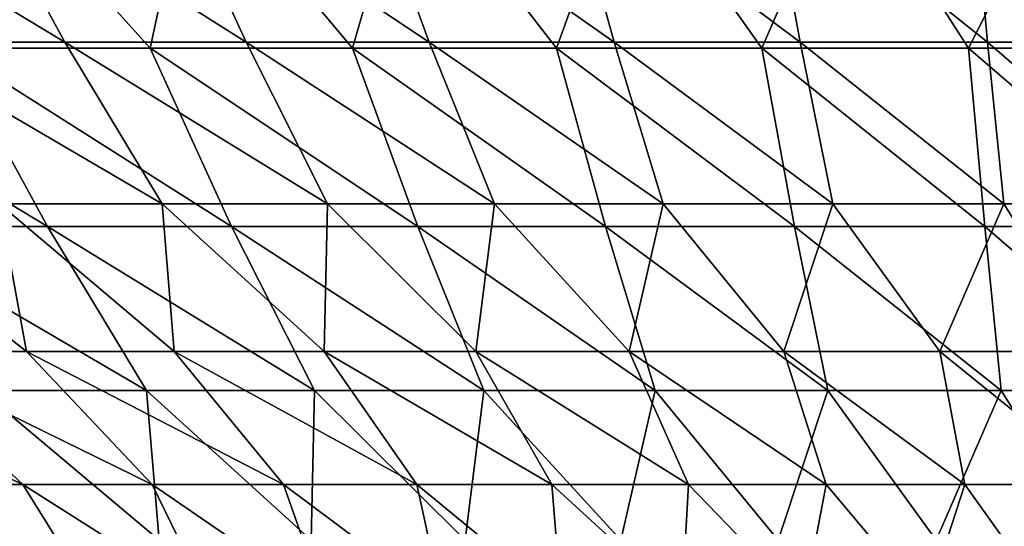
# Model space of a CAD drawing. Header units: millimetres. Extents: x -125 to 125, y 3898 to 4025.
# Tile 61 of 256: x -15 to -5, y 3907 to 3912. Entities that reach past the tile are written whole.
import ezdxf

# ---------------------------------------------------------------- set-up
doc = ezdxf.new("R2010")
doc.units = ezdxf.units.MM
doc.header["$LTSCALE"] = 2.2935
for name, color, linetype in [('2', 7, 'CONTINUOUS'), ('3', 7, 'CONTINUOUS'), ('4', 7, 'CONTINUOUS'), ('5', 7, 'CONTINUOUS')]:
    doc.layers.add(name, color=color, linetype=linetype)

msp = doc.modelspace()

# ---------------------------------------------------------------- linework, layer by layer
at = {"layer": '2', "color": 36, "linetype": 'Continuous', "true_color": 0x833d1e}
for points in [[(-13.6702, 3911.8769, 51.3934), (-15.4253, 3913.8274, 55.0247), (-15.7004, 3911.8769, 50.81), (-13.6702, 3911.8769, 51.3934)], [(-13.2505, 3913.8274, 55.5885), (-15.4253, 3913.8274, 55.0247), (-13.6702, 3911.8769, 51.3934), (-13.2505, 3913.8274, 55.5885)], [(-11.6185, 3911.8769, 51.8957), (-13.2505, 3913.8274, 55.5885), (-13.6702, 3911.8769, 51.3934), (-11.6185, 3911.8769, 51.8957)], [(-11.0552, 3913.8274, 56.0664), (-13.2505, 3913.8274, 55.5885), (-11.6185, 3911.8769, 51.8957), (-11.0552, 3913.8274, 56.0664)], [(-9.5485, 3911.8769, 52.3162), (-11.0552, 3913.8274, 56.0664), (-11.6185, 3911.8769, 51.8957), (-9.5485, 3911.8769, 52.3162)], [(-8.8428, 3913.8274, 56.4576), (-11.0552, 3913.8274, 56.0664), (-9.5485, 3911.8769, 52.3162), (-8.8428, 3913.8274, 56.4576)], [(-7.4634, 3911.8769, 52.6541), (-8.8428, 3913.8274, 56.4576), (-9.5485, 3911.8769, 52.3162), (-7.4634, 3911.8769, 52.6541)], [(-6.6168, 3913.8274, 56.7615), (-8.8428, 3913.8274, 56.4576), (-7.4634, 3911.8769, 52.6541), (-6.6168, 3913.8274, 56.7615)], [(-5.3666, 3911.8769, 52.909), (-6.6168, 3913.8274, 56.7615), (-7.4634, 3911.8769, 52.6541), (-5.3666, 3911.8769, 52.909)], [(-4.3805, 3913.8274, 56.9778), (-6.6168, 3913.8274, 56.7615), (-5.3666, 3911.8769, 52.909), (-4.3805, 3913.8274, 56.9778)], [(-3.2612, 3911.8769, 53.0803), (-4.3805, 3913.8274, 56.9778), (-5.3666, 3911.8769, 52.909), (-3.2612, 3911.8769, 53.0803)], [(-15.7004, 3911.8769, 50.81), (-17.7057, 3911.8769, 50.1464), (-14.7108, 3910.0677, 46.8953), (-15.7004, 3911.8769, 50.81)], [(-14.7108, 3910.0677, 46.8953), (-17.7057, 3911.8769, 50.1464), (-16.5553, 3910.0677, 46.2763), (-14.7108, 3910.0677, 46.8953)], [(-13.6702, 3911.8769, 51.3934), (-15.7004, 3911.8769, 50.81), (-12.8433, 3910.0677, 47.4407), (-13.6702, 3911.8769, 51.3934)], [(-12.8433, 3910.0677, 47.4407), (-15.7004, 3911.8769, 50.81), (-14.7108, 3910.0677, 46.8953), (-12.8433, 3910.0677, 47.4407)], [(-11.6185, 3911.8769, 51.8957), (-13.6702, 3911.8769, 51.3934), (-10.9556, 3910.0677, 47.9119), (-11.6185, 3911.8769, 51.8957)], [(-10.9556, 3910.0677, 47.9119), (-13.6702, 3911.8769, 51.3934), (-12.8433, 3910.0677, 47.4407), (-10.9556, 3910.0677, 47.9119)], [(-9.5485, 3911.8769, 52.3162), (-11.6185, 3911.8769, 51.8957), (-9.0508, 3910.0677, 48.3079), (-9.5485, 3911.8769, 52.3162)], [(-9.0508, 3910.0677, 48.3079), (-11.6185, 3911.8769, 51.8957), (-10.9556, 3910.0677, 47.9119), (-9.0508, 3910.0677, 48.3079)], [(-7.4634, 3911.8769, 52.6541), (-9.5485, 3911.8769, 52.3162), (-7.1318, 3910.0677, 48.6283), (-7.4634, 3911.8769, 52.6541)], [(-7.1318, 3910.0677, 48.6283), (-9.5485, 3911.8769, 52.3162), (-9.0508, 3910.0677, 48.3079), (-7.1318, 3910.0677, 48.6283)], [(-5.3666, 3911.8769, 52.909), (-7.4634, 3911.8769, 52.6541), (-5.2016, 3910.0677, 48.8725), (-5.3666, 3911.8769, 52.909)], [(-5.2016, 3910.0677, 48.8725), (-7.4634, 3911.8769, 52.6541), (-7.1318, 3910.0677, 48.6283), (-5.2016, 3910.0677, 48.8725)], [(-3.2612, 3911.8769, 53.0803), (-5.3666, 3911.8769, 52.909), (-3.2632, 3910.0677, 49.04), (-3.2612, 3911.8769, 53.0803)], [(-3.2632, 3910.0677, 49.04), (-5.3666, 3911.8769, 52.909), (-5.2016, 3910.0677, 48.8725), (-3.2632, 3910.0677, 49.04)], [(-14.7108, 3910.0677, 46.8953), (-16.5553, 3910.0677, 46.2763), (-13.7065, 3908.4022, 42.9197), (-14.7108, 3910.0677, 46.8953)], [(-13.7065, 3908.4022, 42.9197), (-16.5553, 3910.0677, 46.2763), (-15.3876, 3908.4022, 42.346), (-13.7065, 3908.4022, 42.9197)], [(-12.8433, 3910.0677, 47.4407), (-14.7108, 3910.0677, 46.8953), (-12.004, 3908.4022, 43.4266), (-12.8433, 3910.0677, 47.4407)], [(-12.004, 3908.4022, 43.4266), (-14.7108, 3910.0677, 46.8953), (-13.7065, 3908.4022, 42.9197), (-12.004, 3908.4022, 43.4266)], [(-10.9556, 3910.0677, 47.9119), (-12.8433, 3910.0677, 47.4407), (-10.283, 3908.4022, 43.866), (-10.9556, 3910.0677, 47.9119)], [(-10.283, 3908.4022, 43.866), (-12.8433, 3910.0677, 47.4407), (-12.004, 3908.4022, 43.4266), (-10.283, 3908.4022, 43.866)], [(-9.0508, 3910.0677, 48.3079), (-10.9556, 3910.0677, 47.9119), (-8.5459, 3908.4022, 44.2372), (-9.0508, 3910.0677, 48.3079)], [(-8.5459, 3908.4022, 44.2372), (-10.9556, 3910.0677, 47.9119), (-10.283, 3908.4022, 43.866), (-8.5459, 3908.4022, 44.2372)], [(-7.1318, 3910.0677, 48.6283), (-9.0508, 3910.0677, 48.3079), (-6.7955, 3908.4022, 44.5397), (-7.1318, 3910.0677, 48.6283)], [(-6.7955, 3908.4022, 44.5397), (-9.0508, 3910.0677, 48.3079), (-8.5459, 3908.4022, 44.2372), (-6.7955, 3908.4022, 44.5397)], [(-5.2016, 3910.0677, 48.8725), (-7.1318, 3910.0677, 48.6283), (-5.0346, 3908.4022, 44.7729), (-5.2016, 3910.0677, 48.8725)], [(-5.0346, 3908.4022, 44.7729), (-7.1318, 3910.0677, 48.6283), (-6.7955, 3908.4022, 44.5397), (-5.0346, 3908.4022, 44.7729)], [(-3.2632, 3910.0677, 49.04), (-5.2016, 3910.0677, 48.8725), (-3.2659, 3908.4022, 44.9366), (-3.2632, 3910.0677, 49.04)], [(-3.2659, 3908.4022, 44.9366), (-5.2016, 3910.0677, 48.8725), (-5.0346, 3908.4022, 44.7729), (-3.2659, 3908.4022, 44.9366)], [(-13.7065, 3908.4022, 42.9197), (-15.3876, 3908.4022, 42.346), (-13.5802, 3906.8825, 38.5854), (-13.7065, 3908.4022, 42.9197)], [(-13.5802, 3906.8825, 38.5854), (-15.3876, 3908.4022, 42.346), (-15.103, 3906.8825, 38.0152), (-13.5802, 3906.8825, 38.5854)], [(-12.004, 3908.4022, 43.4266), (-13.7065, 3908.4022, 42.9197), (-12.0359, 3906.8825, 39.0946), (-12.004, 3908.4022, 43.4266)], [(-12.0359, 3906.8825, 39.0946), (-13.7065, 3908.4022, 42.9197), (-13.5802, 3906.8825, 38.5854), (-12.0359, 3906.8825, 39.0946)], [(-10.4727, 3906.8825, 39.5421), (-12.004, 3908.4022, 43.4266), (-12.0359, 3906.8825, 39.0946), (-10.4727, 3906.8825, 39.5421)], [(-10.283, 3908.4022, 43.866), (-12.004, 3908.4022, 43.4266), (-10.4727, 3906.8825, 39.5421), (-10.283, 3908.4022, 43.866)], [(-8.8928, 3906.8825, 39.9271), (-10.283, 3908.4022, 43.866), (-10.4727, 3906.8825, 39.5421), (-8.8928, 3906.8825, 39.9271)], [(-8.5459, 3908.4022, 44.2372), (-10.283, 3908.4022, 43.866), (-8.8928, 3906.8825, 39.9271), (-8.5459, 3908.4022, 44.2372)], [(-7.2989, 3906.8825, 40.249), (-8.5459, 3908.4022, 44.2372), (-8.8928, 3906.8825, 39.9271), (-7.2989, 3906.8825, 40.249)], [(-6.7955, 3908.4022, 44.5397), (-8.5459, 3908.4022, 44.2372), (-7.2989, 3906.8825, 40.249), (-6.7955, 3908.4022, 44.5397)], [(-5.6935, 3906.8825, 40.5073), (-6.7955, 3908.4022, 44.5397), (-7.2989, 3906.8825, 40.249), (-5.6935, 3906.8825, 40.5073)], [(-5.0346, 3908.4022, 44.7729), (-6.7955, 3908.4022, 44.5397), (-5.6935, 3906.8825, 40.5073), (-5.0346, 3908.4022, 44.7729)], [(-4.0791, 3906.8825, 40.7015), (-5.0346, 3908.4022, 44.7729), (-5.6935, 3906.8825, 40.5073), (-4.0791, 3906.8825, 40.7015)], [(-3.2659, 3908.4022, 44.9366), (-5.0346, 3908.4022, 44.7729), (-4.0791, 3906.8825, 40.7015), (-3.2659, 3908.4022, 44.9366)]]:
    msp.add_3dface(points, dxfattribs=at)
at = {"layer": '3', "color": 36, "linetype": 'Continuous', "true_color": 0x833d1e}
for points in [[(-15.4253, 3913.8274, -55.0247), (-13.6702, 3911.8769, -51.3934), (-15.7004, 3911.8769, -50.81), (-15.4253, 3913.8274, -55.0247)], [(-15.4253, 3913.8274, -55.0247), (-13.2505, 3913.8274, -55.5885), (-13.6702, 3911.8769, -51.3934), (-15.4253, 3913.8274, -55.0247)], [(-13.2505, 3913.8274, -55.5885), (-11.6185, 3911.8769, -51.8957), (-13.6702, 3911.8769, -51.3934), (-13.2505, 3913.8274, -55.5885)], [(-13.2505, 3913.8274, -55.5885), (-11.0552, 3913.8274, -56.0664), (-11.6185, 3911.8769, -51.8957), (-13.2505, 3913.8274, -55.5885)], [(-11.0552, 3913.8274, -56.0664), (-9.5485, 3911.8769, -52.3162), (-11.6185, 3911.8769, -51.8957), (-11.0552, 3913.8274, -56.0664)], [(-11.0552, 3913.8274, -56.0664), (-8.8428, 3913.8274, -56.4576), (-9.5485, 3911.8769, -52.3162), (-11.0552, 3913.8274, -56.0664)], [(-8.8428, 3913.8274, -56.4576), (-7.4634, 3911.8769, -52.6541), (-9.5485, 3911.8769, -52.3162), (-8.8428, 3913.8274, -56.4576)], [(-8.8428, 3913.8274, -56.4576), (-6.6168, 3913.8274, -56.7615), (-7.4634, 3911.8769, -52.6541), (-8.8428, 3913.8274, -56.4576)], [(-6.6168, 3913.8274, -56.7615), (-5.3666, 3911.8769, -52.909), (-7.4634, 3911.8769, -52.6541), (-6.6168, 3913.8274, -56.7615)], [(-6.6168, 3913.8274, -56.7615), (-4.3805, 3913.8274, -56.9778), (-5.3666, 3911.8769, -52.909), (-6.6168, 3913.8274, -56.7615)], [(-4.3805, 3913.8274, -56.9778), (-3.2612, 3911.8769, -53.0803), (-5.3666, 3911.8769, -52.909), (-4.3805, 3913.8274, -56.9778)], [(-14.7108, 3910.0677, -46.8953), (-16.5553, 3910.0677, -46.2763), (-17.7057, 3911.8769, -50.1464), (-14.7108, 3910.0677, -46.8953)], [(-15.7004, 3911.8769, -50.81), (-14.7108, 3910.0677, -46.8953), (-17.7057, 3911.8769, -50.1464), (-15.7004, 3911.8769, -50.81)], [(-12.8433, 3910.0677, -47.4407), (-14.7108, 3910.0677, -46.8953), (-15.7004, 3911.8769, -50.81), (-12.8433, 3910.0677, -47.4407)], [(-13.6702, 3911.8769, -51.3934), (-12.8433, 3910.0677, -47.4407), (-15.7004, 3911.8769, -50.81), (-13.6702, 3911.8769, -51.3934)], [(-10.9556, 3910.0677, -47.9119), (-12.8433, 3910.0677, -47.4407), (-13.6702, 3911.8769, -51.3934), (-10.9556, 3910.0677, -47.9119)], [(-11.6185, 3911.8769, -51.8957), (-10.9556, 3910.0677, -47.9119), (-13.6702, 3911.8769, -51.3934), (-11.6185, 3911.8769, -51.8957)], [(-9.0508, 3910.0677, -48.3079), (-10.9556, 3910.0677, -47.9119), (-11.6185, 3911.8769, -51.8957), (-9.0508, 3910.0677, -48.3079)], [(-9.5485, 3911.8769, -52.3162), (-9.0508, 3910.0677, -48.3079), (-11.6185, 3911.8769, -51.8957), (-9.5485, 3911.8769, -52.3162)], [(-7.1318, 3910.0677, -48.6283), (-9.0508, 3910.0677, -48.3079), (-9.5485, 3911.8769, -52.3162), (-7.1318, 3910.0677, -48.6283)], [(-7.4634, 3911.8769, -52.6541), (-7.1318, 3910.0677, -48.6283), (-9.5485, 3911.8769, -52.3162), (-7.4634, 3911.8769, -52.6541)], [(-5.2016, 3910.0677, -48.8725), (-7.1318, 3910.0677, -48.6283), (-7.4634, 3911.8769, -52.6541), (-5.2016, 3910.0677, -48.8725)], [(-5.3666, 3911.8769, -52.909), (-5.2016, 3910.0677, -48.8725), (-7.4634, 3911.8769, -52.6541), (-5.3666, 3911.8769, -52.909)], [(-3.2632, 3910.0677, -49.04), (-5.2016, 3910.0677, -48.8725), (-5.3666, 3911.8769, -52.909), (-3.2632, 3910.0677, -49.04)], [(-3.2612, 3911.8769, -53.0803), (-3.2632, 3910.0677, -49.04), (-5.3666, 3911.8769, -52.909), (-3.2612, 3911.8769, -53.0803)], [(-13.7065, 3908.4022, -42.9197), (-15.3876, 3908.4022, -42.346), (-16.5553, 3910.0677, -46.2763), (-13.7065, 3908.4022, -42.9197)], [(-14.7108, 3910.0677, -46.8953), (-13.7065, 3908.4022, -42.9197), (-16.5553, 3910.0677, -46.2763), (-14.7108, 3910.0677, -46.8953)], [(-12.004, 3908.4022, -43.4266), (-13.7065, 3908.4022, -42.9197), (-14.7108, 3910.0677, -46.8953), (-12.004, 3908.4022, -43.4266)], [(-12.8433, 3910.0677, -47.4407), (-12.004, 3908.4022, -43.4266), (-14.7108, 3910.0677, -46.8953), (-12.8433, 3910.0677, -47.4407)], [(-10.283, 3908.4022, -43.866), (-12.004, 3908.4022, -43.4266), (-12.8433, 3910.0677, -47.4407), (-10.283, 3908.4022, -43.866)], [(-10.9556, 3910.0677, -47.9119), (-10.283, 3908.4022, -43.866), (-12.8433, 3910.0677, -47.4407), (-10.9556, 3910.0677, -47.9119)], [(-8.5459, 3908.4022, -44.2372), (-10.283, 3908.4022, -43.866), (-10.9556, 3910.0677, -47.9119), (-8.5459, 3908.4022, -44.2372)], [(-9.0508, 3910.0677, -48.3079), (-8.5459, 3908.4022, -44.2372), (-10.9556, 3910.0677, -47.9119), (-9.0508, 3910.0677, -48.3079)], [(-6.7955, 3908.4022, -44.5397), (-8.5459, 3908.4022, -44.2372), (-9.0508, 3910.0677, -48.3079), (-6.7955, 3908.4022, -44.5397)], [(-7.1318, 3910.0677, -48.6283), (-6.7955, 3908.4022, -44.5397), (-9.0508, 3910.0677, -48.3079), (-7.1318, 3910.0677, -48.6283)], [(-5.0346, 3908.4022, -44.7729), (-6.7955, 3908.4022, -44.5397), (-7.1318, 3910.0677, -48.6283), (-5.0346, 3908.4022, -44.7729)], [(-5.2016, 3910.0677, -48.8725), (-5.0346, 3908.4022, -44.7729), (-7.1318, 3910.0677, -48.6283), (-5.2016, 3910.0677, -48.8725)], [(-3.2659, 3908.4022, -44.9366), (-5.0346, 3908.4022, -44.7729), (-5.2016, 3910.0677, -48.8725), (-3.2659, 3908.4022, -44.9366)], [(-3.2632, 3910.0677, -49.04), (-3.2659, 3908.4022, -44.9366), (-5.2016, 3910.0677, -48.8725), (-3.2632, 3910.0677, -49.04)], [(-13.5802, 3906.8825, -38.5854), (-15.103, 3906.8825, -38.0152), (-15.3876, 3908.4022, -42.346), (-13.5802, 3906.8825, -38.5854)], [(-13.7065, 3908.4022, -42.9197), (-13.5802, 3906.8825, -38.5854), (-15.3876, 3908.4022, -42.346), (-13.7065, 3908.4022, -42.9197)], [(-12.0359, 3906.8825, -39.0946), (-13.5802, 3906.8825, -38.5854), (-13.7065, 3908.4022, -42.9197), (-12.0359, 3906.8825, -39.0946)], [(-12.004, 3908.4022, -43.4266), (-12.0359, 3906.8825, -39.0946), (-13.7065, 3908.4022, -42.9197), (-12.004, 3908.4022, -43.4266)], [(-10.4727, 3906.8825, -39.5421), (-12.0359, 3906.8825, -39.0946), (-12.004, 3908.4022, -43.4266), (-10.4727, 3906.8825, -39.5421)], [(-10.283, 3908.4022, -43.866), (-10.4727, 3906.8825, -39.5421), (-12.004, 3908.4022, -43.4266), (-10.283, 3908.4022, -43.866)], [(-8.8928, 3906.8825, -39.9271), (-10.4727, 3906.8825, -39.5421), (-10.283, 3908.4022, -43.866), (-8.8928, 3906.8825, -39.9271)], [(-8.5459, 3908.4022, -44.2372), (-8.8928, 3906.8825, -39.9271), (-10.283, 3908.4022, -43.866), (-8.5459, 3908.4022, -44.2372)], [(-7.2989, 3906.8825, -40.249), (-8.8928, 3906.8825, -39.9271), (-8.5459, 3908.4022, -44.2372), (-7.2989, 3906.8825, -40.249)], [(-6.7955, 3908.4022, -44.5397), (-7.2989, 3906.8825, -40.249), (-8.5459, 3908.4022, -44.2372), (-6.7955, 3908.4022, -44.5397)], [(-5.6935, 3906.8825, -40.5073), (-7.2989, 3906.8825, -40.249), (-6.7955, 3908.4022, -44.5397), (-5.6935, 3906.8825, -40.5073)], [(-5.0346, 3908.4022, -44.7729), (-5.6935, 3906.8825, -40.5073), (-6.7955, 3908.4022, -44.5397), (-5.0346, 3908.4022, -44.7729)], [(-4.0791, 3906.8825, -40.7015), (-5.6935, 3906.8825, -40.5073), (-5.0346, 3908.4022, -44.7729), (-4.0791, 3906.8825, -40.7015)], [(-3.2659, 3908.4022, -44.9366), (-4.0791, 3906.8825, -40.7015), (-5.0346, 3908.4022, -44.7729), (-3.2659, 3908.4022, -44.9366)]]:
    msp.add_3dface(points, dxfattribs=at)
at = {"layer": '4', "color": 36, "linetype": 'Continuous', "true_color": 0x833d1e}
for points in [[(-15.5086, 3913.7199, -50.0521), (-17.4828, 3913.7199, -49.3972), (-14.5357, 3911.9381, -46.2031), (-15.5086, 3913.7199, -50.0521)], [(-14.5357, 3911.9381, -46.2031), (-17.4828, 3913.7199, -49.3972), (-16.3518, 3911.9381, -45.592), (-14.5357, 3911.9381, -46.2031)], [(-13.5099, 3913.7199, -50.6282), (-15.5086, 3913.7199, -50.0521), (-12.6969, 3911.9381, -46.7419), (-13.5099, 3913.7199, -50.6282)], [(-12.6969, 3911.9381, -46.7419), (-15.5086, 3913.7199, -50.0521), (-14.5357, 3911.9381, -46.2031), (-12.6969, 3911.9381, -46.7419)], [(-11.49, 3913.7199, -51.1245), (-13.5099, 3913.7199, -50.6282), (-10.8382, 3911.9381, -47.2075), (-11.49, 3913.7199, -51.1245)], [(-10.8382, 3911.9381, -47.2075), (-13.5099, 3913.7199, -50.6282), (-12.6969, 3911.9381, -46.7419), (-10.8382, 3911.9381, -47.2075)], [(-9.4519, 3913.7199, -51.5402), (-11.49, 3913.7199, -51.1245), (-8.9626, 3911.9381, -47.5992), (-9.4519, 3913.7199, -51.5402)], [(-8.9626, 3911.9381, -47.5992), (-11.49, 3913.7199, -51.1245), (-10.8382, 3911.9381, -47.2075), (-8.9626, 3911.9381, -47.5992)], [(-7.399, 3913.7199, -51.8747), (-9.4519, 3913.7199, -51.5402), (-7.073, 3911.9381, -47.9165), (-7.399, 3913.7199, -51.8747)], [(-7.073, 3911.9381, -47.9165), (-9.4519, 3913.7199, -51.5402), (-8.9626, 3911.9381, -47.5992), (-7.073, 3911.9381, -47.9165)], [(-5.3344, 3913.7199, -52.1275), (-7.399, 3913.7199, -51.8747), (-5.1722, 3911.9381, -48.1587), (-5.3344, 3913.7199, -52.1275)], [(-5.1722, 3911.9381, -48.1587), (-7.399, 3913.7199, -51.8747), (-7.073, 3911.9381, -47.9165), (-5.1722, 3911.9381, -48.1587)], [(-3.2614, 3913.7199, -52.2981), (-5.3344, 3913.7199, -52.1275), (-3.2634, 3911.9381, -48.3256), (-3.2614, 3913.7199, -52.2981)], [(-3.2634, 3911.9381, -48.3256), (-5.3344, 3913.7199, -52.1275), (-5.1722, 3911.9381, -48.1587), (-3.2634, 3911.9381, -48.3256)], [(-14.5357, 3911.9381, -46.2031), (-16.3518, 3911.9381, -45.592), (-13.5483, 3910.2975, -42.2941), (-14.5357, 3911.9381, -46.2031)], [(-13.5483, 3910.2975, -42.2941), (-16.3518, 3911.9381, -45.592), (-15.2037, 3910.2975, -41.7276), (-13.5483, 3910.2975, -42.2941)], [(-12.6969, 3911.9381, -46.7419), (-14.5357, 3911.9381, -46.2031), (-11.8718, 3910.2975, -42.7949), (-12.6969, 3911.9381, -46.7419)], [(-11.8718, 3910.2975, -42.7949), (-14.5357, 3911.9381, -46.2031), (-13.5483, 3910.2975, -42.2941), (-11.8718, 3910.2975, -42.7949)], [(-10.8382, 3911.9381, -47.2075), (-12.6969, 3911.9381, -46.7419), (-10.1769, 3910.2975, -43.2294), (-10.8382, 3911.9381, -47.2075)], [(-10.1769, 3910.2975, -43.2294), (-12.6969, 3911.9381, -46.7419), (-11.8718, 3910.2975, -42.7949), (-10.1769, 3910.2975, -43.2294)], [(-8.9626, 3911.9381, -47.5992), (-10.8382, 3911.9381, -47.2075), (-8.4662, 3910.2975, -43.5967), (-8.9626, 3911.9381, -47.5992)], [(-8.4662, 3910.2975, -43.5967), (-10.8382, 3911.9381, -47.2075), (-10.1769, 3910.2975, -43.2294), (-8.4662, 3910.2975, -43.5967)], [(-7.073, 3911.9381, -47.9165), (-8.9626, 3911.9381, -47.5992), (-6.7424, 3910.2975, -43.8963), (-7.073, 3911.9381, -47.9165)], [(-6.7424, 3910.2975, -43.8963), (-8.9626, 3911.9381, -47.5992), (-8.4662, 3910.2975, -43.5967), (-6.7424, 3910.2975, -43.8963)], [(-5.1722, 3911.9381, -48.1587), (-7.073, 3911.9381, -47.9165), (-5.0081, 3910.2975, -44.1278), (-5.1722, 3911.9381, -48.1587)], [(-5.0081, 3910.2975, -44.1278), (-7.073, 3911.9381, -47.9165), (-6.7424, 3910.2975, -43.8963), (-5.0081, 3910.2975, -44.1278)], [(-3.2634, 3911.9381, -48.3256), (-5.1722, 3911.9381, -48.1587), (-3.2661, 3910.2975, -44.2909), (-3.2634, 3911.9381, -48.3256)], [(-3.2661, 3910.2975, -44.2909), (-5.1722, 3911.9381, -48.1587), (-5.0081, 3910.2975, -44.1278), (-3.2661, 3910.2975, -44.2909)], [(-15.2037, 3910.2975, -41.7276), (-16.8355, 3910.2975, -41.0964), (-14.9254, 3908.8002, -37.4677), (-15.2037, 3910.2975, -41.7276)], [(-14.9254, 3908.8002, -37.4677), (-16.8355, 3910.2975, -41.0964), (-16.4016, 3908.8002, -36.8455), (-14.9254, 3908.8002, -37.4677)], [(-13.5483, 3910.2975, -42.2941), (-15.2037, 3910.2975, -41.7276), (-13.4256, 3908.8002, -38.0309), (-13.5483, 3910.2975, -42.2941)], [(-13.4256, 3908.8002, -38.0309), (-15.2037, 3910.2975, -41.7276), (-14.9254, 3908.8002, -37.4677), (-13.4256, 3908.8002, -38.0309)], [(-11.8718, 3910.2975, -42.7949), (-13.5483, 3910.2975, -42.2941), (-11.9047, 3908.8002, -38.5341), (-11.8718, 3910.2975, -42.7949)], [(-11.9047, 3908.8002, -38.5341), (-13.5483, 3910.2975, -42.2941), (-13.4256, 3908.8002, -38.0309), (-11.9047, 3908.8002, -38.5341)], [(-10.365, 3908.8002, -38.9765), (-11.8718, 3910.2975, -42.7949), (-11.9047, 3908.8002, -38.5341), (-10.365, 3908.8002, -38.9765)], [(-10.1769, 3910.2975, -43.2294), (-11.8718, 3910.2975, -42.7949), (-10.365, 3908.8002, -38.9765), (-10.1769, 3910.2975, -43.2294)], [(-8.809, 3908.8002, -39.3574), (-10.1769, 3910.2975, -43.2294), (-10.365, 3908.8002, -38.9765), (-8.809, 3908.8002, -39.3574)], [(-8.4662, 3910.2975, -43.5967), (-10.1769, 3910.2975, -43.2294), (-8.809, 3908.8002, -39.3574), (-8.4662, 3910.2975, -43.5967)], [(-7.239, 3908.8002, -39.6761), (-8.4662, 3910.2975, -43.5967), (-8.809, 3908.8002, -39.3574), (-7.239, 3908.8002, -39.6761)], [(-6.7424, 3910.2975, -43.8963), (-8.4662, 3910.2975, -43.5967), (-7.239, 3908.8002, -39.6761), (-6.7424, 3910.2975, -43.8963)], [(-5.6576, 3908.8002, -39.9323), (-6.7424, 3910.2975, -43.8963), (-7.239, 3908.8002, -39.6761), (-5.6576, 3908.8002, -39.9323)], [(-5.0081, 3910.2975, -44.1278), (-6.7424, 3910.2975, -43.8963), (-5.6576, 3908.8002, -39.9323), (-5.0081, 3910.2975, -44.1278)], [(-4.0673, 3908.8002, -40.1255), (-5.0081, 3910.2975, -44.1278), (-5.6576, 3908.8002, -39.9323), (-4.0673, 3908.8002, -40.1255)], [(-3.2661, 3910.2975, -44.2909), (-5.0081, 3910.2975, -44.1278), (-4.0673, 3908.8002, -40.1255), (-3.2661, 3910.2975, -44.2909)], [(-16.4016, 3908.8002, -36.8455), (-17.8519, 3908.8002, -36.165), (-14.9624, 3907.4479, -32.964), (-16.4016, 3908.8002, -36.8455)], [(-14.9624, 3907.4479, -32.964), (-17.8519, 3908.8002, -36.165), (-16.2515, 3907.4479, -32.3478), (-14.9624, 3907.4479, -32.964)], [(-14.9254, 3908.8002, -37.4677), (-16.4016, 3908.8002, -36.8455), (-13.6499, 3907.4479, -33.5287), (-14.9254, 3908.8002, -37.4677)], [(-13.6499, 3907.4479, -33.5287), (-16.4016, 3908.8002, -36.8455), (-14.9624, 3907.4479, -32.964), (-13.6499, 3907.4479, -33.5287)], [(-13.4256, 3908.8002, -38.0309), (-14.9254, 3908.8002, -37.4677), (-12.3161, 3907.4479, -34.0413), (-13.4256, 3908.8002, -38.0309)], [(-12.3161, 3907.4479, -34.0413), (-14.9254, 3908.8002, -37.4677), (-13.6499, 3907.4479, -33.5287), (-12.3161, 3907.4479, -34.0413)], [(-11.9047, 3908.8002, -38.5341), (-13.4256, 3908.8002, -38.0309), (-10.9632, 3907.4479, -34.5008), (-11.9047, 3908.8002, -38.5341)], [(-10.9632, 3907.4479, -34.5008), (-13.4256, 3908.8002, -38.0309), (-12.3161, 3907.4479, -34.0413), (-10.9632, 3907.4479, -34.5008)], [(-10.365, 3908.8002, -38.9765), (-11.9047, 3908.8002, -38.5341), (-9.5932, 3907.4479, -34.9065), (-10.365, 3908.8002, -38.9765)], [(-9.5932, 3907.4479, -34.9065), (-11.9047, 3908.8002, -38.5341), (-10.9632, 3907.4479, -34.5008), (-9.5932, 3907.4479, -34.9065)], [(-8.809, 3908.8002, -39.3574), (-10.365, 3908.8002, -38.9765), (-8.2082, 3907.4479, -35.2579), (-8.809, 3908.8002, -39.3574)], [(-8.2082, 3907.4479, -35.2579), (-10.365, 3908.8002, -38.9765), (-9.5932, 3907.4479, -34.9065), (-8.2082, 3907.4479, -35.2579)], [(-7.239, 3908.8002, -39.6761), (-8.809, 3908.8002, -39.3574), (-6.8105, 3907.4479, -35.5544), (-7.239, 3908.8002, -39.6761)], [(-6.8105, 3907.4479, -35.5544), (-8.809, 3908.8002, -39.3574), (-8.2082, 3907.4479, -35.2579), (-6.8105, 3907.4479, -35.5544)], [(-5.6576, 3908.8002, -39.9323), (-7.239, 3908.8002, -39.6761), (-5.4021, 3907.4479, -35.7954), (-5.6576, 3908.8002, -39.9323)], [(-5.4021, 3907.4479, -35.7954), (-7.239, 3908.8002, -39.6761), (-6.8105, 3907.4479, -35.5544), (-5.4021, 3907.4479, -35.7954)], [(-4.0673, 3908.8002, -40.1255), (-5.6576, 3908.8002, -39.9323), (-3.9853, 3907.4479, -35.9807), (-4.0673, 3908.8002, -40.1255)], [(-3.9853, 3907.4479, -35.9807), (-5.6576, 3908.8002, -39.9323), (-5.4021, 3907.4479, -35.7954), (-3.9853, 3907.4479, -35.9807)], [(-14.9624, 3907.4479, -32.964), (-16.2515, 3907.4479, -32.3478), (-14.2107, 3906.2423, -28.6997), (-14.9624, 3907.4479, -32.964)], [(-14.2107, 3906.2423, -28.6997), (-16.2515, 3907.4479, -32.3478), (-15.338, 3906.2423, -28.1134), (-14.2107, 3906.2423, -28.6997)], [(-13.6499, 3907.4479, -33.5287), (-14.9624, 3907.4479, -32.964), (-13.061, 3906.2423, -29.2408), (-13.6499, 3907.4479, -33.5287)], [(-13.061, 3906.2423, -29.2408), (-14.9624, 3907.4479, -32.964), (-14.2107, 3906.2423, -28.6997), (-13.061, 3906.2423, -29.2408)], [(-12.3161, 3907.4479, -34.0413), (-13.6499, 3907.4479, -33.5287), (-11.8907, 3906.2423, -29.7359), (-12.3161, 3907.4479, -34.0413)], [(-11.8907, 3906.2423, -29.7359), (-13.6499, 3907.4479, -33.5287), (-13.061, 3906.2423, -29.2408), (-11.8907, 3906.2423, -29.7359)], [(-10.9632, 3907.4479, -34.5008), (-12.3161, 3907.4479, -34.0413), (-10.7018, 3906.2423, -30.1842), (-10.9632, 3907.4479, -34.5008)], [(-10.7018, 3906.2423, -30.1842), (-12.3161, 3907.4479, -34.0413), (-11.8907, 3906.2423, -29.7359), (-10.7018, 3906.2423, -30.1842)], [(-9.5932, 3907.4479, -34.9065), (-10.9632, 3907.4479, -34.5008), (-9.496, 3906.2423, -30.585), (-9.5932, 3907.4479, -34.9065)], [(-9.496, 3906.2423, -30.585), (-10.9632, 3907.4479, -34.5008), (-10.7018, 3906.2423, -30.1842), (-9.496, 3906.2423, -30.585)], [(-8.2082, 3907.4479, -35.2579), (-9.5932, 3907.4479, -34.9065), (-8.2752, 3906.2423, -30.9376), (-8.2082, 3907.4479, -35.2579)], [(-8.2752, 3906.2423, -30.9376), (-9.5932, 3907.4479, -34.9065), (-9.496, 3906.2423, -30.585), (-8.2752, 3906.2423, -30.9376)], [(-7.0414, 3906.2423, -31.2415), (-8.2082, 3907.4479, -35.2579), (-8.2752, 3906.2423, -30.9376), (-7.0414, 3906.2423, -31.2415)], [(-6.8105, 3907.4479, -35.5544), (-8.2082, 3907.4479, -35.2579), (-7.0414, 3906.2423, -31.2415), (-6.8105, 3907.4479, -35.5544)], [(-5.7965, 3906.2423, -31.4963), (-6.8105, 3907.4479, -35.5544), (-7.0414, 3906.2423, -31.2415), (-5.7965, 3906.2423, -31.4963)], [(-5.4021, 3907.4479, -35.7954), (-6.8105, 3907.4479, -35.5544), (-5.7965, 3906.2423, -31.4963), (-5.4021, 3907.4479, -35.7954)], [(-4.5425, 3906.2423, -31.7014), (-5.4021, 3907.4479, -35.7954), (-5.7965, 3906.2423, -31.4963), (-4.5425, 3906.2423, -31.7014)], [(-3.9853, 3907.4479, -35.9807), (-5.4021, 3907.4479, -35.7954), (-4.5425, 3906.2423, -31.7014), (-3.9853, 3907.4479, -35.9807)]]:
    msp.add_3dface(points, dxfattribs=at)
at = {"layer": '5', "color": 36, "linetype": 'Continuous', "true_color": 0x833d1e}
for points in [[(-14.5357, 3911.9381, 46.2031), (-16.3518, 3911.9381, 45.592), (-17.4828, 3913.7199, 49.3972), (-14.5357, 3911.9381, 46.2031)], [(-15.5086, 3913.7199, 50.0521), (-14.5357, 3911.9381, 46.2031), (-17.4828, 3913.7199, 49.3972), (-15.5086, 3913.7199, 50.0521)], [(-12.6969, 3911.9381, 46.7419), (-14.5357, 3911.9381, 46.2031), (-15.5086, 3913.7199, 50.0521), (-12.6969, 3911.9381, 46.7419)], [(-13.5099, 3913.7199, 50.6282), (-12.6969, 3911.9381, 46.7419), (-15.5086, 3913.7199, 50.0521), (-13.5099, 3913.7199, 50.6282)], [(-10.8382, 3911.9381, 47.2075), (-12.6969, 3911.9381, 46.7419), (-13.5099, 3913.7199, 50.6282), (-10.8382, 3911.9381, 47.2075)], [(-11.49, 3913.7199, 51.1245), (-10.8382, 3911.9381, 47.2075), (-13.5099, 3913.7199, 50.6282), (-11.49, 3913.7199, 51.1245)], [(-8.9626, 3911.9381, 47.5992), (-10.8382, 3911.9381, 47.2075), (-11.49, 3913.7199, 51.1245), (-8.9626, 3911.9381, 47.5992)], [(-9.4519, 3913.7199, 51.5402), (-8.9626, 3911.9381, 47.5992), (-11.49, 3913.7199, 51.1245), (-9.4519, 3913.7199, 51.5402)], [(-7.073, 3911.9381, 47.9165), (-8.9626, 3911.9381, 47.5992), (-9.4519, 3913.7199, 51.5402), (-7.073, 3911.9381, 47.9165)], [(-7.399, 3913.7199, 51.8747), (-7.073, 3911.9381, 47.9165), (-9.4519, 3913.7199, 51.5402), (-7.399, 3913.7199, 51.8747)], [(-5.1722, 3911.9381, 48.1587), (-7.073, 3911.9381, 47.9165), (-7.399, 3913.7199, 51.8747), (-5.1722, 3911.9381, 48.1587)], [(-5.3344, 3913.7199, 52.1275), (-5.1722, 3911.9381, 48.1587), (-7.399, 3913.7199, 51.8747), (-5.3344, 3913.7199, 52.1275)], [(-3.2634, 3911.9381, 48.3256), (-5.1722, 3911.9381, 48.1587), (-5.3344, 3913.7199, 52.1275), (-3.2634, 3911.9381, 48.3256)], [(-3.2614, 3913.7199, 52.2981), (-3.2634, 3911.9381, 48.3256), (-5.3344, 3913.7199, 52.1275), (-3.2614, 3913.7199, 52.2981)], [(-13.5483, 3910.2975, 42.2941), (-15.2037, 3910.2975, 41.7276), (-16.3518, 3911.9381, 45.592), (-13.5483, 3910.2975, 42.2941)], [(-14.5357, 3911.9381, 46.2031), (-13.5483, 3910.2975, 42.2941), (-16.3518, 3911.9381, 45.592), (-14.5357, 3911.9381, 46.2031)], [(-11.8718, 3910.2975, 42.7949), (-13.5483, 3910.2975, 42.2941), (-14.5357, 3911.9381, 46.2031), (-11.8718, 3910.2975, 42.7949)], [(-12.6969, 3911.9381, 46.7419), (-11.8718, 3910.2975, 42.7949), (-14.5357, 3911.9381, 46.2031), (-12.6969, 3911.9381, 46.7419)], [(-10.1769, 3910.2975, 43.2294), (-11.8718, 3910.2975, 42.7949), (-12.6969, 3911.9381, 46.7419), (-10.1769, 3910.2975, 43.2294)], [(-10.8382, 3911.9381, 47.2075), (-10.1769, 3910.2975, 43.2294), (-12.6969, 3911.9381, 46.7419), (-10.8382, 3911.9381, 47.2075)], [(-8.4662, 3910.2975, 43.5967), (-10.1769, 3910.2975, 43.2294), (-10.8382, 3911.9381, 47.2075), (-8.4662, 3910.2975, 43.5967)], [(-8.9626, 3911.9381, 47.5992), (-8.4662, 3910.2975, 43.5967), (-10.8382, 3911.9381, 47.2075), (-8.9626, 3911.9381, 47.5992)], [(-6.7424, 3910.2975, 43.8963), (-8.4662, 3910.2975, 43.5967), (-8.9626, 3911.9381, 47.5992), (-6.7424, 3910.2975, 43.8963)], [(-7.073, 3911.9381, 47.9165), (-6.7424, 3910.2975, 43.8963), (-8.9626, 3911.9381, 47.5992), (-7.073, 3911.9381, 47.9165)], [(-5.0081, 3910.2975, 44.1278), (-6.7424, 3910.2975, 43.8963), (-7.073, 3911.9381, 47.9165), (-5.0081, 3910.2975, 44.1278)], [(-5.1722, 3911.9381, 48.1587), (-5.0081, 3910.2975, 44.1278), (-7.073, 3911.9381, 47.9165), (-5.1722, 3911.9381, 48.1587)], [(-3.2661, 3910.2975, 44.2909), (-5.0081, 3910.2975, 44.1278), (-5.1722, 3911.9381, 48.1587), (-3.2661, 3910.2975, 44.2909)], [(-3.2634, 3911.9381, 48.3256), (-3.2661, 3910.2975, 44.2909), (-5.1722, 3911.9381, 48.1587), (-3.2634, 3911.9381, 48.3256)], [(-14.9254, 3908.8002, 37.4677), (-16.4016, 3908.8002, 36.8455), (-16.8355, 3910.2975, 41.0964), (-14.9254, 3908.8002, 37.4677)], [(-15.2037, 3910.2975, 41.7276), (-14.9254, 3908.8002, 37.4677), (-16.8355, 3910.2975, 41.0964), (-15.2037, 3910.2975, 41.7276)], [(-13.4256, 3908.8002, 38.0309), (-14.9254, 3908.8002, 37.4677), (-15.2037, 3910.2975, 41.7276), (-13.4256, 3908.8002, 38.0309)], [(-13.5483, 3910.2975, 42.2941), (-13.4256, 3908.8002, 38.0309), (-15.2037, 3910.2975, 41.7276), (-13.5483, 3910.2975, 42.2941)], [(-11.9047, 3908.8002, 38.5341), (-13.4256, 3908.8002, 38.0309), (-13.5483, 3910.2975, 42.2941), (-11.9047, 3908.8002, 38.5341)], [(-11.8718, 3910.2975, 42.7949), (-11.9047, 3908.8002, 38.5341), (-13.5483, 3910.2975, 42.2941), (-11.8718, 3910.2975, 42.7949)], [(-10.365, 3908.8002, 38.9765), (-11.9047, 3908.8002, 38.5341), (-11.8718, 3910.2975, 42.7949), (-10.365, 3908.8002, 38.9765)], [(-10.1769, 3910.2975, 43.2294), (-10.365, 3908.8002, 38.9765), (-11.8718, 3910.2975, 42.7949), (-10.1769, 3910.2975, 43.2294)], [(-8.809, 3908.8002, 39.3574), (-10.365, 3908.8002, 38.9765), (-10.1769, 3910.2975, 43.2294), (-8.809, 3908.8002, 39.3574)], [(-8.4662, 3910.2975, 43.5967), (-8.809, 3908.8002, 39.3574), (-10.1769, 3910.2975, 43.2294), (-8.4662, 3910.2975, 43.5967)], [(-7.239, 3908.8002, 39.6761), (-8.809, 3908.8002, 39.3574), (-8.4662, 3910.2975, 43.5967), (-7.239, 3908.8002, 39.6761)], [(-6.7424, 3910.2975, 43.8963), (-7.239, 3908.8002, 39.6761), (-8.4662, 3910.2975, 43.5967), (-6.7424, 3910.2975, 43.8963)], [(-5.6576, 3908.8002, 39.9323), (-7.239, 3908.8002, 39.6761), (-6.7424, 3910.2975, 43.8963), (-5.6576, 3908.8002, 39.9323)], [(-5.0081, 3910.2975, 44.1278), (-5.6576, 3908.8002, 39.9323), (-6.7424, 3910.2975, 43.8963), (-5.0081, 3910.2975, 44.1278)], [(-4.0673, 3908.8002, 40.1255), (-5.6576, 3908.8002, 39.9323), (-5.0081, 3910.2975, 44.1278), (-4.0673, 3908.8002, 40.1255)], [(-3.2661, 3910.2975, 44.2909), (-4.0673, 3908.8002, 40.1255), (-5.0081, 3910.2975, 44.1278), (-3.2661, 3910.2975, 44.2909)], [(-14.9624, 3907.4479, 32.964), (-16.2515, 3907.4479, 32.3478), (-17.8519, 3908.8002, 36.165), (-14.9624, 3907.4479, 32.964)], [(-16.4016, 3908.8002, 36.8455), (-14.9624, 3907.4479, 32.964), (-17.8519, 3908.8002, 36.165), (-16.4016, 3908.8002, 36.8455)], [(-13.6499, 3907.4479, 33.5287), (-14.9624, 3907.4479, 32.964), (-16.4016, 3908.8002, 36.8455), (-13.6499, 3907.4479, 33.5287)], [(-14.9254, 3908.8002, 37.4677), (-13.6499, 3907.4479, 33.5287), (-16.4016, 3908.8002, 36.8455), (-14.9254, 3908.8002, 37.4677)], [(-12.3161, 3907.4479, 34.0413), (-13.6499, 3907.4479, 33.5287), (-14.9254, 3908.8002, 37.4677), (-12.3161, 3907.4479, 34.0413)], [(-13.4256, 3908.8002, 38.0309), (-12.3161, 3907.4479, 34.0413), (-14.9254, 3908.8002, 37.4677), (-13.4256, 3908.8002, 38.0309)], [(-10.9632, 3907.4479, 34.5008), (-12.3161, 3907.4479, 34.0413), (-13.4256, 3908.8002, 38.0309), (-10.9632, 3907.4479, 34.5008)], [(-11.9047, 3908.8002, 38.5341), (-10.9632, 3907.4479, 34.5008), (-13.4256, 3908.8002, 38.0309), (-11.9047, 3908.8002, 38.5341)], [(-9.5932, 3907.4479, 34.9065), (-10.9632, 3907.4479, 34.5008), (-11.9047, 3908.8002, 38.5341), (-9.5932, 3907.4479, 34.9065)], [(-10.365, 3908.8002, 38.9765), (-9.5932, 3907.4479, 34.9065), (-11.9047, 3908.8002, 38.5341), (-10.365, 3908.8002, 38.9765)], [(-8.2082, 3907.4479, 35.2579), (-9.5932, 3907.4479, 34.9065), (-10.365, 3908.8002, 38.9765), (-8.2082, 3907.4479, 35.2579)], [(-8.809, 3908.8002, 39.3574), (-8.2082, 3907.4479, 35.2579), (-10.365, 3908.8002, 38.9765), (-8.809, 3908.8002, 39.3574)], [(-6.8105, 3907.4479, 35.5544), (-8.2082, 3907.4479, 35.2579), (-8.809, 3908.8002, 39.3574), (-6.8105, 3907.4479, 35.5544)], [(-7.239, 3908.8002, 39.6761), (-6.8105, 3907.4479, 35.5544), (-8.809, 3908.8002, 39.3574), (-7.239, 3908.8002, 39.6761)], [(-5.4021, 3907.4479, 35.7954), (-6.8105, 3907.4479, 35.5544), (-7.239, 3908.8002, 39.6761), (-5.4021, 3907.4479, 35.7954)], [(-5.6576, 3908.8002, 39.9323), (-5.4021, 3907.4479, 35.7954), (-7.239, 3908.8002, 39.6761), (-5.6576, 3908.8002, 39.9323)], [(-3.9853, 3907.4479, 35.9807), (-5.4021, 3907.4479, 35.7954), (-5.6576, 3908.8002, 39.9323), (-3.9853, 3907.4479, 35.9807)], [(-4.0673, 3908.8002, 40.1255), (-3.9853, 3907.4479, 35.9807), (-5.6576, 3908.8002, 39.9323), (-4.0673, 3908.8002, 40.1255)], [(-14.2107, 3906.2423, 28.6997), (-15.338, 3906.2423, 28.1134), (-16.2515, 3907.4479, 32.3478), (-14.2107, 3906.2423, 28.6997)], [(-14.9624, 3907.4479, 32.964), (-14.2107, 3906.2423, 28.6997), (-16.2515, 3907.4479, 32.3478), (-14.9624, 3907.4479, 32.964)], [(-13.061, 3906.2423, 29.2408), (-14.2107, 3906.2423, 28.6997), (-14.9624, 3907.4479, 32.964), (-13.061, 3906.2423, 29.2408)], [(-13.6499, 3907.4479, 33.5287), (-13.061, 3906.2423, 29.2408), (-14.9624, 3907.4479, 32.964), (-13.6499, 3907.4479, 33.5287)], [(-11.8907, 3906.2423, 29.7359), (-13.061, 3906.2423, 29.2408), (-13.6499, 3907.4479, 33.5287), (-11.8907, 3906.2423, 29.7359)], [(-12.3161, 3907.4479, 34.0413), (-11.8907, 3906.2423, 29.7359), (-13.6499, 3907.4479, 33.5287), (-12.3161, 3907.4479, 34.0413)], [(-10.7018, 3906.2423, 30.1842), (-11.8907, 3906.2423, 29.7359), (-12.3161, 3907.4479, 34.0413), (-10.7018, 3906.2423, 30.1842)], [(-10.9632, 3907.4479, 34.5008), (-10.7018, 3906.2423, 30.1842), (-12.3161, 3907.4479, 34.0413), (-10.9632, 3907.4479, 34.5008)], [(-9.496, 3906.2423, 30.585), (-10.7018, 3906.2423, 30.1842), (-10.9632, 3907.4479, 34.5008), (-9.496, 3906.2423, 30.585)], [(-9.5932, 3907.4479, 34.9065), (-9.496, 3906.2423, 30.585), (-10.9632, 3907.4479, 34.5008), (-9.5932, 3907.4479, 34.9065)], [(-8.2752, 3906.2423, 30.9376), (-9.496, 3906.2423, 30.585), (-9.5932, 3907.4479, 34.9065), (-8.2752, 3906.2423, 30.9376)], [(-8.2082, 3907.4479, 35.2579), (-8.2752, 3906.2423, 30.9376), (-9.5932, 3907.4479, 34.9065), (-8.2082, 3907.4479, 35.2579)], [(-7.0414, 3906.2423, 31.2415), (-8.2752, 3906.2423, 30.9376), (-8.2082, 3907.4479, 35.2579), (-7.0414, 3906.2423, 31.2415)], [(-6.8105, 3907.4479, 35.5544), (-7.0414, 3906.2423, 31.2415), (-8.2082, 3907.4479, 35.2579), (-6.8105, 3907.4479, 35.5544)], [(-5.7965, 3906.2423, 31.4963), (-7.0414, 3906.2423, 31.2415), (-6.8105, 3907.4479, 35.5544), (-5.7965, 3906.2423, 31.4963)], [(-5.4021, 3907.4479, 35.7954), (-5.7965, 3906.2423, 31.4963), (-6.8105, 3907.4479, 35.5544), (-5.4021, 3907.4479, 35.7954)], [(-4.5425, 3906.2423, 31.7014), (-5.7965, 3906.2423, 31.4963), (-5.4021, 3907.4479, 35.7954), (-4.5425, 3906.2423, 31.7014)], [(-3.9853, 3907.4479, 35.9807), (-4.5425, 3906.2423, 31.7014), (-5.4021, 3907.4479, 35.7954), (-3.9853, 3907.4479, 35.9807)]]:
    msp.add_3dface(points, dxfattribs=at)

doc.saveas('drawing.dxf')
